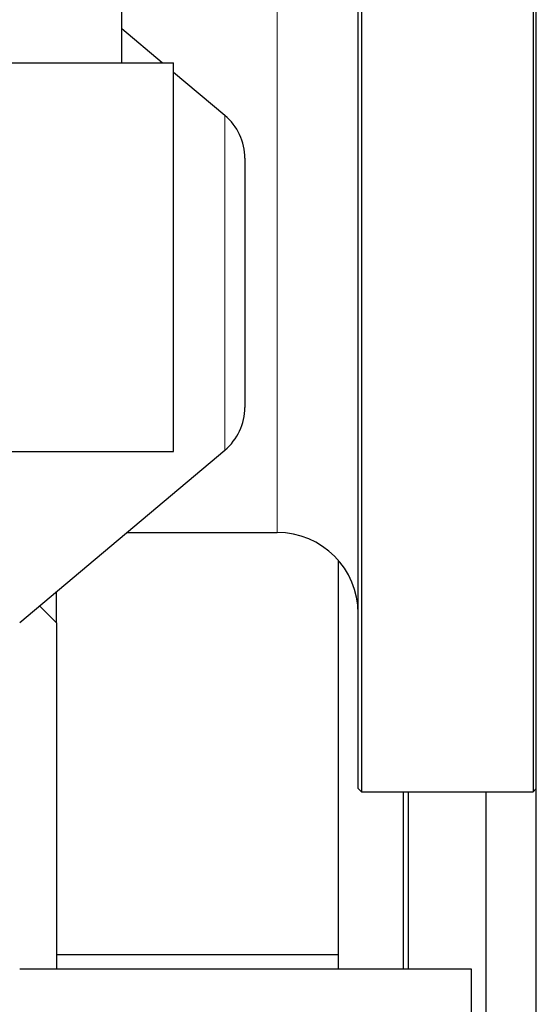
# Model space of a CAD drawing. Header units: inches. Extents: x 0 to 20790, y -12 to 14700.
# Tile 64 of 256: x 7600 to 7760, y 4884 to 5187. Entities that reach past the tile are written whole.
import ezdxf

# ---------------------------------------------------------------- set-up
doc = ezdxf.new("R2010")
doc.units = ezdxf.units.IN
doc.layers.add('1', color=7, linetype='Continuous', true_color=0xffffff)

msp = doc.modelspace()

# ---------------------------------------------------------------- linework, layer by layer
at = {"layer": '1', "color": 2, "linetype": 'Continuous', "lineweight": 25}
for p, q in [((7704.956, 4950.143), (7704.956, 5448.143)), ((7705.956, 5449.143), (7705.956, 4949.143)), ((7758.956, 5199.143), (7758.956, 4949.143)), ((7759.956, 5168.09), (7759.956, 5192.93)), ((7644.445, 5174.149), (7631.958, 5184.627)), ((7509.955, 5174.143), (7647.955, 5174.148)), ((7647.96, 5054.148), (7647.955, 5174.148)), ((7663.812, 5157.898), (7647.954, 5171.204)), ((7759.956, 5143.3), (7759.956, 5168.09)), ((7669.956, 5144.722), (7669.956, 5106.243)), ((7759.956, 5118.6), (7759.956, 5143.3)), ((7759.956, 5094.028), (7759.956, 5118.6)), ((7669.956, 5106.243), (7669.956, 5067.763)), ((7759.956, 5069.625), (7759.956, 5094.028)), ((7759.956, 5045.429), (7759.956, 5069.625)), ((7526.958, 5054.144), (7647.96, 5054.148)), ((7600.457, 5001.426), (7663.812, 5054.587)), ((7759.956, 5021.479), (7759.956, 5045.429)), ((7633.485, 5029.143), (7679.956, 5029.143)), ((7698.756, 5020.619), (7698.756, 4894.334)), ((7759.956, 4997.814), (7759.956, 5021.479)), ((7611.845, 5001.305), (7611.845, 5010.982)), ((7611.845, 5001.306), (7606.584, 5006.567)), ((7611.845, 5001.306), (7611.845, 4894.345)), ((7759.956, 4974.471), (7759.956, 4997.814)), ((7759.956, 4951.488), (7759.956, 4974.471)), ((7704.956, 4950.143), (7705.956, 4949.143)), ((7705.956, 4949.143), (7758.956, 4949.143)), ((7718.856, 4949.134), (7718.856, 4894.334)), ((7720.356, 4949.152), (7720.356, 4929.611)), ((7744.356, 4949.152), (7744.356, 4929.611)), ((7758.956, 4949.143), (7759.956, 4950.143)), ((7759.956, 4928.902), (7759.956, 4951.488)), ((7720.356, 4929.611), (7720.356, 4894.338)), ((7744.356, 4929.611), (7744.356, 4871.838)), ((7759.956, 4906.748), (7759.956, 4928.902)), ((7759.956, 4885.063), (7759.956, 4906.748)), ((7611.846, 4898.893), (7698.756, 4898.893)), ((7739.956, 4894.343), (7600.458, 4894.343)), ((7739.956, 4560.343), (7739.956, 4894.343)), ((7759.956, 4863.88), (7759.956, 4885.063))]:
    msp.add_line(p, q, dxfattribs=at)
at = {"layer": '1', "color": 110, "linetype": 'Continuous', "lineweight": 13}
for p, q in [((7679.956, 5029.143), (7679.956, 5199.143)), ((7663.812, 5157.898), (7663.812, 5106.243)), ((7663.812, 5106.243), (7663.812, 5054.587))]:
    msp.add_line(p, q, dxfattribs=at)
at = {"layer": '1', "color": 2, "linetype": 'Continuous', "lineweight": 25}
for centre, radius, start, end in [((7652.756, 5144.722), 17.2, 0, 50), ((7652.756, 5067.763), 17.2, 310, 0), ((7679.956, 5004.143), 25, 0, 90)]:
    msp.add_arc(centre, radius, start, end, dxfattribs=at)
msp.add_open_spline([(7631.958, 5174.096), (7631.958, 5176.464), (7631.958, 5182.486), (7631.958, 5192.547), (7631.958, 5200.294), (7631.958, 5204.28)], degree=3, knots=[0, 0, 0, 0, 0.2470539, 0.6178484, 1, 1, 1, 1], dxfattribs=at)
for points in [[(7759.956, 5168.09), (7759.956, 5169.234), (7759.957, 5170.378), (7759.958, 5171.523)], [(7759.958, 5164.658), (7759.957, 5165.802), (7759.956, 5166.946), (7759.956, 5168.09)], [(7759.956, 5143.3), (7759.956, 5144.441), (7759.957, 5145.582), (7759.958, 5146.723)], [(7759.958, 5139.877), (7759.957, 5141.018), (7759.956, 5142.159), (7759.956, 5143.3)], [(7759.956, 5118.6), (7759.956, 5119.735), (7759.957, 5120.871), (7759.958, 5122.007)], [(7759.958, 5115.192), (7759.957, 5116.328), (7759.956, 5117.464), (7759.956, 5118.6)], [(7759.956, 5094.028), (7759.956, 5095.157), (7759.957, 5096.286), (7759.958, 5097.415)], [(7759.958, 5090.641), (7759.957, 5091.77), (7759.956, 5092.899), (7759.956, 5094.028)], [(7759.956, 5069.625), (7759.956, 5070.745), (7759.957, 5071.865), (7759.958, 5072.986)], [(7759.958, 5066.263), (7759.957, 5067.384), (7759.956, 5068.504), (7759.956, 5069.625)], [(7759.956, 5045.429), (7759.956, 5046.539), (7759.957, 5047.649), (7759.958, 5048.759)], [(7759.958, 5042.099), (7759.957, 5043.209), (7759.956, 5044.319), (7759.956, 5045.429)], [(7759.956, 5021.479), (7759.956, 5022.577), (7759.957, 5023.674), (7759.958, 5024.772)], [(7759.958, 5018.186), (7759.957, 5019.284), (7759.956, 5020.381), (7759.956, 5021.479)], [(7759.956, 4997.814), (7759.956, 4998.898), (7759.957, 4999.981), (7759.958, 5001.065)], [(7759.958, 4994.563), (7759.957, 4995.646), (7759.956, 4996.73), (7759.956, 4997.814)], [(7759.956, 4974.471), (7759.956, 4975.539), (7759.957, 4976.607), (7759.958, 4977.675)], [(7759.958, 4971.267), (7759.957, 4972.335), (7759.956, 4973.403), (7759.956, 4974.471)], [(7759.956, 4951.488), (7759.956, 4952.539), (7759.957, 4953.589), (7759.958, 4954.64)], [(7759.958, 4948.336), (7759.957, 4949.387), (7759.956, 4950.438), (7759.956, 4951.488)], [(7759.956, 4928.902), (7759.956, 4929.933), (7759.957, 4930.965), (7759.958, 4931.996)], [(7759.958, 4925.807), (7759.957, 4926.839), (7759.956, 4927.87), (7759.956, 4928.902)], [(7759.956, 4906.748), (7759.956, 4907.759), (7759.957, 4908.769), (7759.958, 4909.78)], [(7759.958, 4903.716), (7759.957, 4904.727), (7759.956, 4905.737), (7759.956, 4906.748)], [(7759.956, 4885.063), (7759.956, 4886.051), (7759.957, 4887.039), (7759.958, 4888.027)], [(7759.958, 4882.098), (7759.957, 4883.086), (7759.956, 4884.074), (7759.956, 4885.063)]]:
    msp.add_open_spline(points, degree=3, dxfattribs=at)

doc.saveas('drawing.dxf')
